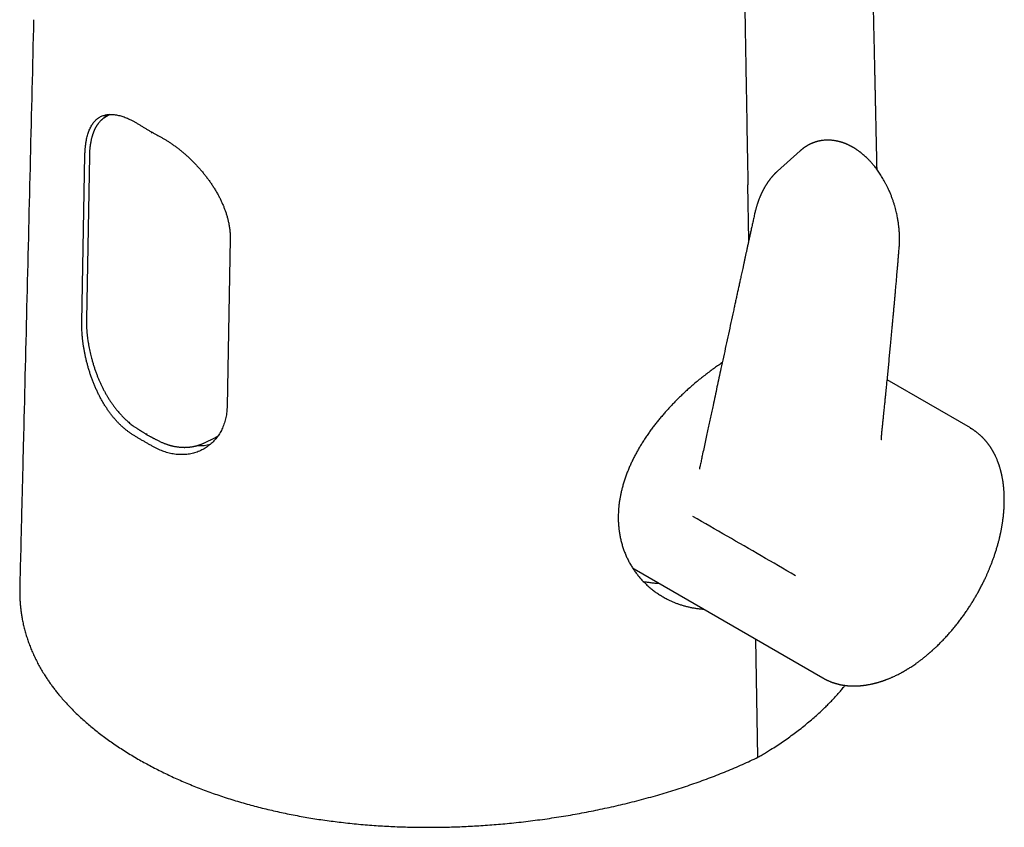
# Model space of a CAD drawing. Header units: millimetres. Extents: x 8 to 613, y 12 to 425.
# Tile 7 of 35: x 535 to 597, y 91 to 143. Entities that reach past the tile are written whole.
import ezdxf

# ---------------------------------------------------------------- set-up
doc = ezdxf.new("R2010")
doc.units = ezdxf.units.MM

msp = doc.modelspace()

# ---------------------------------------------------------------- linework, layer by layer
at = {"color": 7, "linetype": 'Continuous', "lineweight": 30}
for p, q in [((540.389, 136.938), (540.066, 136.741)), ((538.601, 123.69), (538.801, 134.336)), ((584.394, 134.61), (582.949, 133.315)), ((584.395, 134.609), (584.412, 134.625)), ((539.084, 134.286), (538.897, 123.867)), ((581.128, 128.92), (581.066, 132.45)), ((548.064, 128.988), (547.865, 118.342)), ((595.249, 116.95), (589.949, 120.009)), ((595.248, 116.949), (595.253, 116.947)), ((546.425, 116.008), (547.076, 116.332)), ((546.417, 116.005), (546.433, 116.013)), ((577.973, 114.32), (577.976, 114.334)), ((573.808, 107.966), (585.844, 101.018)), ((581.71, 95.966), (581.577, 103.481)), ((585.857, 101.012), (585.844, 101.018))]:
    msp.add_line(p, q, dxfattribs=at)
for centre, radius, start, end in [((541.734, 135.383), 2.179, 135.15148, 143.09022), ((546.202, 117.937), 1.838, 290.30555, 306.51248), ((546.205, 118.125), 2.294, 264.90555, 285.05463)]:
    msp.add_arc(centre, radius, start, end, dxfattribs=at)
for points, knots in [([(589.301, 133.418), (589.3, 133.483), (589.297, 133.628), (589.284, 134.207), (589.269, 134.914), (589.251, 135.734), (589.238, 136.311), (589.226, 136.88), (589.215, 137.342), (589.208, 137.701), (589.202, 137.963), (589.196, 138.232), (589.19, 138.509), (589.184, 138.794), (589.177, 139.087), (589.171, 139.388), (589.164, 139.701), (589.157, 140.028), (589.15, 140.364), (589.142, 140.701), (589.135, 141.036), (589.128, 141.37), (589.119, 141.76), (589.109, 142.206), (589.098, 142.706), (589.088, 143.2), (589.077, 143.686), (589.067, 144.163), (589.056, 144.63), (589.047, 145.068), (589.038, 145.479), (589.03, 145.863), (589.021, 146.239), (589.013, 146.607), (589.005, 146.967), (588.998, 147.317), (588.99, 147.659), (588.984, 147.961), (588.978, 148.223), (588.973, 148.449), (588.968, 148.672), (588.963, 148.897), (588.958, 149.126), (588.953, 149.359), (588.948, 149.598), (588.943, 149.843), (588.937, 150.102), (588.931, 150.373), (588.925, 150.659), (588.919, 150.95), (588.912, 151.246), (588.906, 151.546), (588.898, 151.908), (588.888, 152.335), (588.878, 152.828), (588.868, 153.262), (588.86, 153.633), (588.853, 153.934), (588.847, 154.23), (588.841, 154.519), (588.835, 154.799), (588.829, 155.072), (588.823, 155.335), (588.817, 155.592), (588.811, 155.884), (588.804, 156.212), (588.796, 156.579), (588.788, 156.948), (588.78, 157.32), (588.772, 157.694), (588.764, 158.046), (588.757, 158.377), (588.75, 158.687), (588.743, 159.006), (588.736, 159.333), (588.729, 159.667), (588.722, 159.989), (588.715, 160.296), (588.708, 160.588), (588.702, 160.88), (588.696, 161.171), (588.689, 161.459), (588.682, 161.797), (588.674, 162.183), (588.664, 162.617), (588.656, 163.01), (588.648, 163.364), (588.641, 163.679), (588.634, 163.986), (588.628, 164.284), (588.622, 164.573), (588.616, 164.854), (588.61, 165.115), (588.605, 165.357), (588.6, 165.584), (588.595, 165.811), (588.59, 166.041), (588.585, 166.276), (588.579, 166.517), (588.574, 166.762), (588.568, 167.033), (588.561, 167.333), (588.554, 167.662), (588.547, 167.998), (588.54, 168.341), (588.531, 168.739), (588.521, 169.193), (588.51, 169.705), (588.498, 170.226), (588.487, 170.756), (588.475, 171.295), (588.463, 171.838), (588.451, 172.385), (588.44, 172.895), (588.43, 173.367), (588.421, 173.802), (588.411, 174.234), (588.402, 174.663), (588.393, 175.085), (588.384, 175.5), (588.375, 175.909), (588.367, 176.287), (588.359, 176.634), (588.352, 176.951), (588.345, 177.26), (588.339, 177.561), (588.332, 177.854), (588.326, 178.137), (588.32, 178.405), (588.315, 178.657), (588.31, 178.895), (588.305, 179.129), (588.3, 179.362), (588.295, 179.594), (588.281, 180.215), (588.268, 180.811), (588.256, 181.386), (588.252, 181.554), (588.248, 181.73), (588.244, 181.915), (588.24, 182.109), (588.235, 182.311), (588.231, 182.521), (588.226, 182.74), (588.221, 182.967), (588.216, 183.203), (588.211, 183.447), (588.205, 183.698), (588.2, 183.955), (588.194, 184.217), (588.188, 184.484), (588.182, 184.745), (588.177, 185), (588.172, 185.248), (588.166, 185.5), (588.16, 185.755), (588.155, 186.013), (588.149, 186.274), (588.144, 186.534), (588.138, 186.802), (588.132, 187.073), (588.126, 187.347), (588.12, 187.611), (588.115, 187.866), (588.109, 188.11), (588.104, 188.344), (588.099, 188.563), (588.095, 188.766), (588.091, 188.955), (588.087, 189.135), (588.083, 189.307), (588.08, 189.471), (588.076, 189.634), (588.073, 189.797), (588.069, 189.962), (588.065, 190.126), (588.062, 190.289), (588.058, 190.453), (588.05, 190.821), (588.041, 191.227), (588.032, 191.671), (588.026, 191.95), (588.02, 192.233), (588.013, 192.522), (588.007, 192.803), (588.001, 193.077), (587.996, 193.341), (587.99, 193.613), (587.984, 193.892), (587.977, 194.179), (587.97, 194.527), (587.961, 194.939), (587.95, 195.415), (587.94, 195.876), (587.931, 196.321), (587.921, 196.749), (587.912, 197.182), (587.903, 197.617), (587.893, 198.054), (587.884, 198.491), (587.874, 198.927), (587.865, 199.349), (587.856, 199.756), (587.848, 200.146), (587.839, 200.53), (587.831, 200.908), (587.823, 201.279), (587.815, 201.643), (587.807, 202.013), (587.799, 202.389), (587.791, 202.77), (587.782, 203.142), (587.775, 203.506), (587.767, 203.862), (587.759, 204.21), (587.752, 204.55), (587.745, 204.87), (587.738, 205.173), (587.732, 205.458), (587.726, 205.74), (587.72, 206.022), (587.714, 206.305), (587.708, 206.589), (587.703, 206.815), (587.699, 206.98), (587.697, 207.085), (587.695, 207.191), (587.692, 207.297), (587.69, 207.404), (587.688, 207.515), (587.685, 207.63), (587.682, 207.749), (587.68, 207.876), (587.677, 208.01), (587.674, 208.158), (587.67, 208.318), (587.666, 208.493), (587.662, 208.677), (587.658, 208.869), (587.654, 209.071), (587.649, 209.281), (587.644, 209.5), (587.639, 209.728), (587.634, 209.965), (587.629, 210.211), (587.623, 210.466), (587.618, 210.729), (587.612, 211.001), (587.606, 211.283), (587.599, 211.573), (587.593, 211.877), (587.586, 212.195), (587.579, 212.527), (587.571, 212.869), (587.566, 213.111), (587.563, 213.238), (587.563, 213.249)], [0, 0, 0, 0, 0.002473, 0.005431, 0.021739, 0.029035, 0.036266, 0.0434, 0.050436, 0.053617, 0.056889, 0.060259, 0.063729, 0.067298, 0.070966, 0.074733, 0.078599, 0.082755, 0.086994, 0.091219, 0.095421, 0.0996, 0.103757, 0.110075, 0.116341, 0.122548, 0.128643, 0.134615, 0.140462, 0.146185, 0.15109, 0.155901, 0.160615, 0.165222, 0.169721, 0.174112, 0.178395, 0.18257, 0.185444, 0.188265, 0.191033, 0.193834, 0.196718, 0.199629, 0.202619, 0.205689, 0.208837, 0.212326, 0.215907, 0.219565, 0.22327, 0.227022, 0.230821, 0.236885, 0.243064, 0.249359, 0.25319, 0.256982, 0.260688, 0.264307, 0.267841, 0.271227, 0.27453, 0.27775, 0.280886, 0.285489, 0.29007, 0.294687, 0.299343, 0.304035, 0.308766, 0.312562, 0.316455, 0.320448, 0.324539, 0.328728, 0.333017, 0.336619, 0.340288, 0.34397, 0.347613, 0.351218, 0.354784, 0.36031, 0.36574, 0.371076, 0.375096, 0.379046, 0.38289, 0.386623, 0.390247, 0.393762, 0.397167, 0.400056, 0.402865, 0.405691, 0.408578, 0.411525, 0.414533, 0.417602, 0.420731, 0.424751, 0.428867, 0.433079, 0.437381, 0.441743, 0.448039, 0.454452, 0.46098, 0.467625, 0.474384, 0.481203, 0.488052, 0.494933, 0.500362, 0.50581, 0.511257, 0.516627, 0.521914, 0.527116, 0.532234, 0.537269, 0.541308, 0.545288, 0.549169, 0.552942, 0.556604, 0.560157, 0.5636, 0.56666, 0.569628, 0.572543, 0.575458, 0.578373, 0.581288, 0.598785, 0.600783, 0.602885, 0.605095, 0.607412, 0.609835, 0.612366, 0.615004, 0.617743, 0.620588, 0.62354, 0.626598, 0.629763, 0.632976, 0.636267, 0.639609, 0.643002, 0.646074, 0.649187, 0.65234, 0.655533, 0.658767, 0.662041, 0.665335, 0.668548, 0.672104, 0.675536, 0.678844, 0.682028, 0.685088, 0.688024, 0.690836, 0.693304, 0.695669, 0.697929, 0.700085, 0.702137, 0.704084, 0.706203, 0.70825, 0.710299, 0.71235, 0.714403, 0.716458, 0.726179, 0.729663, 0.733154, 0.736659, 0.740271, 0.744017, 0.747239, 0.750554, 0.75396, 0.757459, 0.76105, 0.764714, 0.770565, 0.776532, 0.782615, 0.78789, 0.793249, 0.79869, 0.804156, 0.809625, 0.815095, 0.820568, 0.826042, 0.83096, 0.83586, 0.840679, 0.845411, 0.850056, 0.854616, 0.859088, 0.863968, 0.86874, 0.873406, 0.877969, 0.882429, 0.886787, 0.891044, 0.895197, 0.89884, 0.9024, 0.905913, 0.909443, 0.912991, 0.916557, 0.920142, 0.921458, 0.922777, 0.924098, 0.925422, 0.926751, 0.928152, 0.929564, 0.931066, 0.932657, 0.934338, 0.936107, 0.938187, 0.940378, 0.94268, 0.945093, 0.947616, 0.950251, 0.952997, 0.955854, 0.958822, 0.961901, 0.965091, 0.968392, 0.971804, 0.975327, 0.978962, 0.982707, 0.986749, 0.990913, 0.9952, 0.999608, 1, 1, 1, 1]), ([(580.56, 161.558), (580.574, 160.764), (580.601, 159.177), (580.642, 156.796), (580.677, 154.813), (580.711, 152.829), (580.738, 151.241), (580.773, 149.258), (580.8, 147.67), (580.835, 145.686), (580.863, 144.099), (580.897, 142.115), (580.925, 140.527), (580.96, 138.543), (580.987, 136.956), (581.025, 134.793), (581.049, 133.423), (581.066, 132.45)], [0, 0, 0, 0, 0.081795, 0.16359, 0.245385, 0.286283, 0.368078, 0.408975, 0.49077, 0.531668, 0.613463, 0.65436, 0.736155, 0.777053, 0.858848, 0.899745, 1, 1, 1, 1]), ([(535.529, 142.973), (535.386, 137.047), (535.172, 128.215), (534.92, 117.951), (534.798, 112.974), (534.738, 110.532), (534.694, 108.728), (534.665, 107.564), (534.645, 106.77)], [0, 0, 0, 0, 0.491038, 0.731866, 0.850506, 0.903527, 0.934237, 1, 1, 1, 1]), ([(538.894, 135.297), (538.905, 135.349), (538.926, 135.453), (538.964, 135.601), (539.006, 135.742), (539.054, 135.877), (539.107, 136.006), (539.166, 136.128), (539.23, 136.242), (539.298, 136.347), (539.37, 136.442), (539.446, 136.529), (539.526, 136.607), (539.612, 136.678), (539.703, 136.741), (539.8, 136.796), (539.902, 136.842), (540.008, 136.879), (540.117, 136.908), (540.231, 136.927), (540.349, 136.939), (540.473, 136.941), (540.602, 136.935), (540.736, 136.919), (540.874, 136.895), (541.013, 136.862), (541.153, 136.822), (541.294, 136.774), (541.438, 136.719), (541.585, 136.656), (541.737, 136.584), (541.892, 136.503), (542.049, 136.415), (542.156, 136.35), (542.209, 136.317)], [0, 0, 0, 0, 0.03071, 0.061448, 0.092186, 0.122896, 0.154519, 0.18617, 0.217822, 0.249445, 0.280147, 0.310875, 0.341603, 0.372305, 0.403866, 0.435454, 0.467043, 0.498604, 0.529868, 0.561158, 0.592449, 0.623712, 0.655893, 0.688103, 0.720313, 0.752493, 0.782971, 0.813476, 0.843981, 0.874459, 0.905829, 0.93723, 0.968629, 1, 1, 1, 1]), ([(540.066, 136.741), (540.053, 136.733), (540.025, 136.715), (539.986, 136.688), (539.949, 136.661), (539.912, 136.632), (539.877, 136.602), (539.844, 136.573), (539.808, 136.539), (539.769, 136.499), (539.726, 136.452), (539.686, 136.405), (539.653, 136.364), (539.628, 136.33), (539.61, 136.305), (539.593, 136.28), (539.576, 136.255), (539.557, 136.226), (539.536, 136.192), (539.514, 136.155), (539.491, 136.115), (539.468, 136.073), (539.446, 136.031), (539.425, 135.988), (539.406, 135.948), (539.391, 135.913), (539.378, 135.883), (539.366, 135.855), (539.354, 135.825), (539.34, 135.791), (539.325, 135.75), (539.309, 135.705), (539.292, 135.655), (539.274, 135.599), (539.255, 135.537), (539.236, 135.468), (539.217, 135.395), (539.199, 135.317), (539.183, 135.245), (539.171, 135.183), (539.163, 135.137), (539.156, 135.1), (539.152, 135.073), (539.149, 135.054), (539.146, 135.038), (539.144, 135.02), (539.14, 134.997), (539.136, 134.969), (539.131, 134.934), (539.126, 134.893), (539.12, 134.845), (539.114, 134.789), (539.108, 134.725), (539.102, 134.654), (539.096, 134.574), (539.091, 134.486), (539.087, 134.39), (539.085, 134.322), (539.084, 134.286)], [0, 0, 0, 0, 0.017669, 0.037697, 0.059946, 0.081655, 0.102876, 0.122539, 0.141608, 0.168331, 0.195666, 0.222026, 0.247133, 0.261589, 0.274677, 0.286397, 0.298443, 0.312571, 0.328782, 0.346763, 0.36493, 0.383921, 0.40287, 0.421777, 0.43925, 0.453927, 0.465811, 0.476337, 0.488254, 0.502149, 0.518017, 0.535857, 0.555342, 0.575845, 0.599553, 0.624467, 0.650587, 0.677908, 0.706352, 0.724741, 0.74006, 0.752314, 0.761506, 0.766657, 0.770938, 0.776768, 0.784235, 0.793339, 0.804275, 0.817367, 0.83262, 0.850034, 0.869609, 0.891346, 0.915248, 0.94132, 0.969567, 1, 1, 1, 1]), ([(542.209, 136.317), (542.265, 136.282), (542.379, 136.212), (542.552, 136.108), (542.726, 136.004), (542.843, 135.936), (542.902, 135.902)], [0, 0, 0, 0, 0.24994, 0.499905, 0.749941, 1, 1, 1, 1]), ([(542.902, 135.902), (542.961, 135.868), (543.079, 135.8), (543.259, 135.699), (543.44, 135.6), (543.562, 135.534), (543.623, 135.501)], [0, 0, 0, 0, 0.249941, 0.499905, 0.749941, 1, 1, 1, 1]), ([(543.062, 135.745), (543.062, 135.759), (543.063, 135.778), (543.07, 135.799), (543.072, 135.805)], [0, 0, 0, 0, 0.729813, 1, 1, 1, 1]), ([(538.801, 134.336), (538.802, 134.379), (538.804, 134.465), (538.81, 134.59), (538.818, 134.714), (538.828, 134.836), (538.841, 134.955), (538.856, 135.072), (538.874, 135.186), (538.887, 135.26), (538.894, 135.297)], [0, 0, 0, 0, 0.1239159, 0.2478318, 0.3721744, 0.4965171, 0.6221674, 0.7478176, 0.8739088, 1, 1, 1, 1]), ([(543.623, 135.501), (543.679, 135.47), (543.791, 135.409), (543.961, 135.309), (544.132, 135.202), (544.304, 135.088), (544.478, 134.966), (544.654, 134.836), (544.829, 134.701), (545.001, 134.561), (545.17, 134.417), (545.335, 134.269), (545.499, 134.117), (545.662, 133.958), (545.824, 133.793), (545.984, 133.622), (546.141, 133.447), (546.293, 133.269), (546.441, 133.088), (546.583, 132.903), (546.721, 132.716), (546.855, 132.524), (546.985, 132.327), (547.11, 132.126), (547.229, 131.923), (547.34, 131.72), (547.443, 131.517), (547.538, 131.315), (547.626, 131.111), (547.708, 130.905), (547.782, 130.697), (547.848, 130.486), (547.907, 130.276), (547.939, 130.136), (547.955, 130.066)], [0, 0, 0, 0, 0.030523, 0.061074, 0.091624, 0.122148, 0.153573, 0.185027, 0.216482, 0.247908, 0.278425, 0.308968, 0.339512, 0.37003, 0.401404, 0.432806, 0.464208, 0.495582, 0.526635, 0.557715, 0.588794, 0.619847, 0.651786, 0.683754, 0.715722, 0.747661, 0.778722, 0.80981, 0.840898, 0.871958, 0.903953, 0.93598, 0.968005, 1, 1, 1, 1]), ([(590.715, 128.445), (590.718, 128.485), (590.724, 128.564), (590.73, 128.681), (590.734, 128.792), (590.736, 128.894), (590.736, 128.99), (590.736, 129.084), (590.734, 129.185), (590.73, 129.278), (590.726, 129.36), (590.722, 129.426), (590.718, 129.491), (590.713, 129.549), (590.709, 129.601), (590.705, 129.646), (590.701, 129.684), (590.698, 129.717), (590.695, 129.748), (590.692, 129.778), (590.688, 129.81), (590.682, 129.861), (590.673, 129.934), (590.659, 130.032), (590.643, 130.138), (590.624, 130.254), (590.601, 130.379), (590.573, 130.519), (590.539, 130.674), (590.498, 130.844), (590.452, 131.019), (590.398, 131.203), (590.338, 131.393), (590.27, 131.59), (590.193, 131.792), (590.108, 131.999), (590.021, 132.195), (589.934, 132.377), (589.85, 132.541), (589.765, 132.698), (589.679, 132.848), (589.591, 132.991), (589.503, 133.129), (589.414, 133.261), (589.327, 133.384), (589.241, 133.499), (589.159, 133.605), (589.08, 133.702), (589.005, 133.79), (588.935, 133.87), (588.864, 133.948), (588.79, 134.025), (588.709, 134.107), (588.62, 134.193), (588.523, 134.282), (588.44, 134.355), (588.374, 134.41), (588.331, 134.446), (588.295, 134.475), (588.266, 134.498), (588.245, 134.514), (588.231, 134.524), (588.22, 134.533), (588.204, 134.545), (588.183, 134.561), (588.151, 134.585), (588.11, 134.615), (588.061, 134.649), (588.013, 134.682), (587.966, 134.714), (587.92, 134.744), (587.881, 134.768), (587.849, 134.788), (587.825, 134.803), (587.804, 134.815), (587.786, 134.826), (587.768, 134.836), (587.746, 134.849), (587.713, 134.868), (587.669, 134.892), (587.618, 134.919), (587.569, 134.944), (587.524, 134.966), (587.487, 134.984), (587.457, 134.998), (587.436, 135.008), (587.417, 135.016), (587.399, 135.024), (587.381, 135.032), (587.359, 135.042), (587.33, 135.054), (587.299, 135.067), (587.266, 135.08), (587.234, 135.092), (587.204, 135.103), (587.176, 135.114), (587.148, 135.124), (587.124, 135.132), (587.102, 135.139), (587.079, 135.147), (587.05, 135.156), (587.013, 135.168), (586.971, 135.18), (586.925, 135.193), (586.876, 135.206), (586.827, 135.218), (586.774, 135.23), (586.718, 135.242), (586.659, 135.253), (586.601, 135.263), (586.53, 135.274), (586.447, 135.284), (586.355, 135.291), (586.264, 135.296), (586.176, 135.298), (586.078, 135.297), (585.98, 135.292), (585.897, 135.285), (585.839, 135.278), (585.805, 135.274), (585.771, 135.269), (585.739, 135.264), (585.71, 135.259), (585.682, 135.254), (585.653, 135.249), (585.625, 135.243), (585.6, 135.237), (585.579, 135.233), (585.562, 135.229), (585.543, 135.224), (585.521, 135.219), (585.491, 135.211), (585.457, 135.202), (585.424, 135.192), (585.394, 135.183), (585.365, 135.174), (585.331, 135.163), (585.294, 135.15), (585.256, 135.136), (585.224, 135.124), (585.196, 135.113), (585.169, 135.102), (585.139, 135.089), (585.108, 135.076), (585.074, 135.061), (585.041, 135.045), (585.006, 135.027), (584.971, 135.01), (584.937, 134.992), (584.905, 134.974), (584.873, 134.957), (584.838, 134.936), (584.799, 134.913), (584.758, 134.887), (584.722, 134.863), (584.689, 134.841), (584.659, 134.821), (584.629, 134.799), (584.6, 134.778), (584.575, 134.759), (584.555, 134.744), (584.539, 134.731), (584.525, 134.72), (584.51, 134.708), (584.493, 134.694), (584.471, 134.676), (584.444, 134.653), (584.424, 134.636), (584.413, 134.626), (584.412, 134.625)], [0, 0, 0, 0, 0.01098, 0.021205, 0.031012, 0.040465, 0.047932, 0.056049, 0.064833, 0.074285, 0.079987, 0.085897, 0.091497, 0.096492, 0.100883, 0.104668, 0.107849, 0.110649, 0.113088, 0.115665, 0.118382, 0.12124, 0.128681, 0.136901, 0.145901, 0.15568, 0.166242, 0.177446, 0.191182, 0.205491, 0.220375, 0.235836, 0.252175, 0.269118, 0.286671, 0.304838, 0.323625, 0.338813, 0.354025, 0.368709, 0.382857, 0.396467, 0.410314, 0.423554, 0.436187, 0.448213, 0.459631, 0.470443, 0.480081, 0.489187, 0.498008, 0.507316, 0.517171, 0.528221, 0.539889, 0.552176, 0.557991, 0.563048, 0.56728, 0.570687, 0.573267, 0.574364, 0.575477, 0.57724, 0.579675, 0.582784, 0.58819, 0.593772, 0.599188, 0.604437, 0.609519, 0.614425, 0.617429, 0.620082, 0.622382, 0.62433, 0.626042, 0.62833, 0.631352, 0.637018, 0.642626, 0.64787, 0.652751, 0.657234, 0.659839, 0.662159, 0.664195, 0.665947, 0.667694, 0.670059, 0.673064, 0.676647, 0.680183, 0.683517, 0.686648, 0.689578, 0.69268, 0.69527, 0.697347, 0.699371, 0.702591, 0.706483, 0.710989, 0.715809, 0.720897, 0.726227, 0.73125, 0.7375, 0.743754, 0.749808, 0.755385, 0.765917, 0.775786, 0.784175, 0.79452, 0.803469, 0.81491, 0.825781, 0.829843, 0.833391, 0.836902, 0.840682, 0.843385, 0.84638, 0.849666, 0.852994, 0.855774, 0.85798, 0.859649, 0.861574, 0.864076, 0.867154, 0.871517, 0.875246, 0.878314, 0.881452, 0.885273, 0.889791, 0.894247, 0.898146, 0.900844, 0.903831, 0.907365, 0.91126, 0.914802, 0.919292, 0.923246, 0.927469, 0.931847, 0.93564, 0.939163, 0.943599, 0.948641, 0.953839, 0.959055, 0.962748, 0.966154, 0.970066, 0.974614, 0.977831, 0.980599, 0.982871, 0.984649, 0.986433, 0.988713, 0.992033, 0.995732, 0.999566, 1, 1, 1, 1]), ([(582.943, 133.309), (582.938, 133.304), (582.924, 133.291), (582.901, 133.27), (582.874, 133.245), (582.849, 133.221), (582.825, 133.198), (582.806, 133.179), (582.789, 133.161), (582.77, 133.142), (582.747, 133.118), (582.721, 133.091), (582.694, 133.062), (582.667, 133.032), (582.642, 133.004), (582.618, 132.977), (582.599, 132.954), (582.582, 132.935), (582.563, 132.912), (582.539, 132.883), (582.51, 132.846), (582.479, 132.807), (582.449, 132.768), (582.421, 132.73), (582.393, 132.693), (582.369, 132.658), (582.346, 132.626), (582.324, 132.594), (582.3, 132.559), (582.274, 132.519), (582.246, 132.475), (582.218, 132.431), (582.19, 132.386), (582.164, 132.343), (582.142, 132.305), (582.123, 132.272), (582.105, 132.24), (582.085, 132.204), (582.064, 132.164), (582.042, 132.123), (582.021, 132.083), (582.001, 132.043), (581.981, 132.004), (581.963, 131.967), (581.947, 131.934), (581.934, 131.906), (581.922, 131.88), (581.909, 131.851), (581.893, 131.817), (581.875, 131.776), (581.856, 131.731), (581.832, 131.675), (581.806, 131.611), (581.778, 131.539), (581.751, 131.469), (581.726, 131.401), (581.705, 131.34), (581.686, 131.285), (581.67, 131.235), (581.654, 131.185), (581.637, 131.131), (581.618, 131.07), (581.598, 131.002), (581.575, 130.92), (581.55, 130.826), (581.524, 130.719), (581.504, 130.636), (581.494, 130.588), (581.492, 130.578)], [0, 0, 0, 0, 0.006209, 0.017125, 0.029774, 0.043377, 0.05508, 0.064668, 0.072166, 0.080971, 0.092322, 0.1061, 0.119809, 0.13244, 0.146148, 0.158191, 0.16816, 0.176064, 0.184242, 0.197484, 0.213592, 0.231838, 0.246845, 0.262757, 0.278818, 0.292632, 0.304688, 0.317312, 0.330704, 0.347197, 0.364076, 0.381256, 0.398736, 0.415387, 0.429687, 0.441012, 0.452286, 0.465379, 0.480282, 0.496057, 0.509896, 0.523932, 0.538165, 0.551718, 0.563281, 0.572846, 0.580751, 0.590682, 0.602592, 0.616475, 0.632315, 0.648805, 0.673025, 0.69687, 0.720345, 0.742967, 0.762958, 0.780163, 0.795419, 0.811298, 0.82813, 0.847175, 0.868709, 0.892723, 0.923867, 0.956568, 0.990605, 1, 1, 1, 1]), ([(581.491, 130.577), (581.469, 130.478), (581.426, 130.281), (581.363, 129.99), (581.301, 129.708), (581.241, 129.435), (581.183, 129.171), (581.129, 128.921), (581.077, 128.683), (581.028, 128.459), (580.98, 128.242), (580.935, 128.033), (580.889, 127.825), (580.844, 127.618), (580.799, 127.413), (580.757, 127.218), (580.716, 127.033), (580.678, 126.857), (580.642, 126.692), (580.608, 126.536), (580.566, 126.343), (580.515, 126.108), (580.454, 125.829), (580.393, 125.547), (580.331, 125.264), (580.269, 124.978), (580.207, 124.691), (580.112, 124.254), (579.985, 123.669), (579.826, 122.935), (579.666, 122.201), (579.508, 121.466), (579.36, 120.782), (579.223, 120.148), (579.097, 119.564), (578.971, 118.978), (578.859, 118.461), (578.763, 118.012), (578.682, 117.633), (578.6, 117.251), (578.517, 116.865), (578.431, 116.466), (578.343, 116.052), (578.25, 115.621), (578.167, 115.232), (578.093, 114.887), (578.042, 114.649), (578.004, 114.47), (577.986, 114.385), (577.976, 114.34), (577.975, 114.334)], [0, 0, 0, 0, 0.0184293, 0.0363132, 0.0536514, 0.0704436, 0.0866895, 0.102389, 0.1166907, 0.1305064, 0.1438359, 0.1566792, 0.1690362, 0.1822531, 0.1948641, 0.206869, 0.2182679, 0.2290607, 0.2392474, 0.248828, 0.2578023, 0.2749485, 0.29213, 0.309442, 0.3268843, 0.3444569, 0.3621597, 0.3799926, 0.4250687, 0.4702766, 0.5154839, 0.56069, 0.6058951, 0.6418531, 0.6778106, 0.7138021, 0.7501991, 0.7733366, 0.7966744, 0.8202126, 0.8439513, 0.8679557, 0.8939451, 0.9204997, 0.94762, 0.9658293, 0.9842853, 0.9916034, 0.9989595, 1, 1, 1, 1]), ([(547.955, 130.066), (547.964, 130.021), (547.983, 129.93), (548.006, 129.794), (548.026, 129.658), (548.042, 129.523), (548.053, 129.388), (548.061, 129.254), (548.065, 129.12), (548.064, 129.032), (548.064, 128.988)], [0, 0, 0, 0, 0.123921, 0.247841, 0.372184, 0.496526, 0.622172, 0.747818, 0.873909, 1, 1, 1, 1]), ([(589.581, 116.405), (589.591, 116.494), (589.609, 116.668), (589.636, 116.924), (589.661, 117.168), (589.685, 117.402), (589.708, 117.623), (589.73, 117.834), (589.75, 118.028), (589.768, 118.206), (589.785, 118.369), (589.8, 118.522), (589.815, 118.666), (589.828, 118.8), (589.841, 118.925), (589.853, 119.04), (589.864, 119.15), (589.874, 119.257), (589.885, 119.364), (589.896, 119.472), (589.92, 119.717), (589.955, 120.068), (590, 120.527), (590.042, 120.958), (590.084, 121.391), (590.125, 121.824), (590.163, 122.215), (590.196, 122.565), (590.225, 122.874), (590.254, 123.183), (590.282, 123.491), (590.31, 123.793), (590.337, 124.087), (590.362, 124.369), (590.387, 124.642), (590.406, 124.848), (590.418, 124.992), (590.426, 125.08), (590.435, 125.174), (590.444, 125.277), (590.454, 125.387), (590.464, 125.504), (590.475, 125.634), (590.488, 125.777), (590.502, 125.933), (590.516, 126.099), (590.531, 126.274), (590.547, 126.458), (590.564, 126.652), (590.581, 126.855), (590.6, 127.067), (590.618, 127.289), (590.638, 127.519), (590.658, 127.757), (590.678, 128.002), (590.697, 128.232), (590.709, 128.381), (590.715, 128.445)], [0, 0, 0, 0, 0.022305, 0.043659, 0.064062, 0.083514, 0.102016, 0.119566, 0.136164, 0.150543, 0.164123, 0.176902, 0.188882, 0.200063, 0.210443, 0.220023, 0.228946, 0.237838, 0.24677, 0.255744, 0.264759, 0.307815, 0.343438, 0.379402, 0.415368, 0.451333, 0.487298, 0.512931, 0.538564, 0.564196, 0.589829, 0.615256, 0.63946, 0.662868, 0.68548, 0.707296, 0.714116, 0.721308, 0.729139, 0.73761, 0.74672, 0.756469, 0.766858, 0.779024, 0.791964, 0.805677, 0.820164, 0.835425, 0.85146, 0.868269, 0.885852, 0.904209, 0.923341, 0.942885, 0.963176, 0.984215, 1, 1, 1, 1]), ([(541.853, 116.519), (541.801, 116.552), (541.698, 116.619), (541.545, 116.729), (541.394, 116.846), (541.244, 116.973), (541.095, 117.109), (540.948, 117.254), (540.804, 117.407), (540.665, 117.565), (540.531, 117.729), (540.402, 117.897), (540.277, 118.071), (540.155, 118.252), (540.035, 118.441), (539.919, 118.636), (539.807, 118.836), (539.701, 119.04), (539.599, 119.247), (539.503, 119.456), (539.411, 119.669), (539.323, 119.886), (539.239, 120.108), (539.159, 120.334), (539.085, 120.562), (539.016, 120.789), (538.953, 121.015), (538.896, 121.24), (538.843, 121.465), (538.795, 121.691), (538.752, 121.918), (538.714, 122.146), (538.682, 122.372), (538.654, 122.598), (538.632, 122.823), (538.615, 123.047), (538.605, 123.267), (538.599, 123.482), (538.601, 123.621), (538.601, 123.69)], [0, 0, 0, 0, 0.026128, 0.052278, 0.078429, 0.104557, 0.131456, 0.158379, 0.185303, 0.212203, 0.238326, 0.264471, 0.290616, 0.316739, 0.343597, 0.370478, 0.397359, 0.424217, 0.450776, 0.477358, 0.503939, 0.530498, 0.557815, 0.585157, 0.612498, 0.639815, 0.666574, 0.693356, 0.720138, 0.746896, 0.774469, 0.80207, 0.82967, 0.857243, 0.885764, 0.914331, 0.942913, 0.97148, 1, 1, 1, 1]), ([(538.897, 123.867), (538.897, 123.803), (538.895, 123.676), (538.9, 123.482), (538.909, 123.29), (538.923, 123.1), (538.941, 122.913), (538.962, 122.729), (538.987, 122.538), (539.018, 122.342), (539.053, 122.141), (539.092, 121.946), (539.133, 121.757), (539.176, 121.576), (539.225, 121.381), (539.283, 121.173), (539.349, 120.951), (539.42, 120.734), (539.493, 120.523), (539.569, 120.32), (539.647, 120.124), (539.727, 119.935), (539.81, 119.751), (539.897, 119.569), (539.989, 119.386), (540.088, 119.203), (540.192, 119.019), (540.302, 118.837), (540.418, 118.657), (540.538, 118.48), (540.661, 118.31), (540.785, 118.149), (540.897, 118.013), (540.995, 117.898), (541.079, 117.804), (541.162, 117.715), (541.242, 117.632), (541.322, 117.553), (541.403, 117.476), (541.492, 117.395), (541.591, 117.309), (541.698, 117.221), (541.81, 117.135), (541.911, 117.061), (541.974, 117.019), (541.999, 117.002)], [0, 0, 0, 0, 0.027755, 0.054737, 0.080977, 0.106497, 0.131315, 0.155445, 0.178897, 0.20541, 0.231017, 0.255723, 0.279531, 0.302442, 0.324457, 0.353043, 0.38105, 0.408483, 0.435343, 0.461627, 0.486883, 0.511583, 0.535731, 0.559933, 0.585019, 0.610561, 0.636564, 0.663033, 0.689972, 0.71689, 0.744151, 0.770527, 0.795681, 0.813204, 0.830076, 0.846295, 0.861859, 0.876774, 0.891928, 0.907949, 0.926575, 0.946251, 0.966747, 0.986756, 1, 1, 1, 1]), ([(579.431, 121.11), (579.423, 121.105), (579.325, 121.041), (579.138, 120.913), (578.865, 120.721), (578.589, 120.518), (578.311, 120.306), (578.035, 120.087), (577.761, 119.862), (577.491, 119.631), (577.242, 119.411), (577.016, 119.204), (576.811, 119.01), (576.609, 118.813), (576.411, 118.614), (576.217, 118.413), (576.028, 118.211), (575.842, 118.006), (575.66, 117.797), (575.481, 117.586), (575.306, 117.372), (575.137, 117.157), (574.969, 116.937), (574.803, 116.711), (574.64, 116.477), (574.482, 116.242), (574.332, 116.008), (574.19, 115.775), (574.055, 115.544), (573.926, 115.311), (573.804, 115.077), (573.687, 114.84), (573.577, 114.604), (573.474, 114.367), (573.376, 114.126), (573.284, 113.879), (573.197, 113.626), (573.119, 113.373), (573.051, 113.129), (572.994, 112.895), (572.945, 112.67), (572.904, 112.446), (572.869, 112.222), (572.841, 111.999), (572.821, 111.777), (572.807, 111.556), (572.801, 111.332), (572.802, 111.106), (572.811, 110.878), (572.827, 110.652), (572.854, 110.413), (572.891, 110.163), (572.942, 109.903), (573.005, 109.647), (573.077, 109.396), (573.161, 109.15), (573.256, 108.905), (573.364, 108.663), (573.484, 108.424), (573.614, 108.193), (573.754, 107.971), (573.902, 107.757), (574.059, 107.552), (574.224, 107.354), (574.399, 107.165), (574.584, 106.981), (574.78, 106.804), (574.988, 106.633), (575.205, 106.472), (575.431, 106.319), (575.666, 106.176), (575.889, 106.055), (576.096, 105.953), (576.286, 105.868), (576.478, 105.79), (576.675, 105.718), (576.88, 105.652), (577.091, 105.592), (577.304, 105.539), (577.519, 105.495), (577.735, 105.459), (577.951, 105.431), (578.121, 105.413), (578.218, 105.408), (578.242, 105.406)], [0, 0, 0, 0, 0.0012391, 0.01524, 0.0292367, 0.0438891, 0.0585464, 0.0731989, 0.0878505, 0.1025068, 0.1171585, 0.1286829, 0.1402117, 0.1517405, 0.1632649, 0.1745799, 0.185899, 0.1972182, 0.2085331, 0.2199351, 0.2313372, 0.2425697, 0.2538021, 0.2656861, 0.2775751, 0.289464, 0.3013479, 0.3127429, 0.3241425, 0.3355421, 0.346937, 0.3584297, 0.3699224, 0.3812268, 0.3925311, 0.4045794, 0.4166338, 0.4286881, 0.4407362, 0.4514736, 0.4622156, 0.4729575, 0.4836948, 0.4944327, 0.5051752, 0.5159177, 0.5266556, 0.538007, 0.5493638, 0.5607207, 0.5720722, 0.5856753, 0.5992831, 0.6128863, 0.6264886, 0.6400953, 0.6536977, 0.6679696, 0.6822464, 0.6965184, 0.7105103, 0.7245065, 0.7384985, 0.7524893, 0.7664843, 0.7804752, 0.7950976, 0.8097247, 0.8243473, 0.8393392, 0.8543359, 0.8693278, 0.8806548, 0.8919818, 0.9031454, 0.9143089, 0.9260942, 0.9378841, 0.949674, 0.9614591, 0.9730389, 0.9846232, 0.9962075, 1, 1, 1, 1]), ([(547.865, 118.342), (547.863, 118.281), (547.859, 118.157), (547.842, 117.975), (547.818, 117.796), (547.786, 117.619), (547.745, 117.445), (547.695, 117.274), (547.636, 117.108), (547.571, 116.949), (547.498, 116.797), (547.419, 116.652), (547.333, 116.512), (547.239, 116.378), (547.138, 116.249), (547.029, 116.126), (546.914, 116.01), (546.793, 115.902), (546.667, 115.801), (546.535, 115.709), (546.399, 115.624), (546.256, 115.547), (546.107, 115.478), (545.953, 115.417), (545.795, 115.365), (545.634, 115.323), (545.47, 115.29), (545.304, 115.267), (545.135, 115.253), (544.962, 115.248), (544.786, 115.253), (544.607, 115.269), (544.427, 115.294), (544.252, 115.329), (544.083, 115.372), (543.92, 115.421), (543.756, 115.478), (543.593, 115.544), (543.429, 115.619), (543.321, 115.675), (543.267, 115.703)], [0, 0, 0, 0, 0.025794, 0.051611, 0.077428, 0.103223, 0.129781, 0.156365, 0.182948, 0.209508, 0.235296, 0.261107, 0.286918, 0.312707, 0.339215, 0.365746, 0.392278, 0.418787, 0.445118, 0.471471, 0.497825, 0.524156, 0.551224, 0.578316, 0.605408, 0.632476, 0.65927, 0.686087, 0.712904, 0.739697, 0.76729, 0.79491, 0.822529, 0.850122, 0.874917, 0.899722, 0.924518, 0.949675, 0.974843, 1, 1, 1, 1]), ([(542.001, 117.004), (542.024, 116.989), (542.067, 116.96), (542.13, 116.919), (542.185, 116.882), (542.23, 116.853), (542.266, 116.829), (542.295, 116.811), (542.32, 116.795), (542.347, 116.777), (542.382, 116.755), (542.426, 116.726), (542.479, 116.693), (542.539, 116.655), (542.607, 116.612), (542.682, 116.566), (542.733, 116.534), (542.76, 116.517)], [0, 0, 0, 0, 0.093107, 0.176457, 0.250053, 0.313893, 0.35721, 0.394505, 0.425777, 0.456015, 0.504246, 0.562675, 0.631302, 0.710127, 0.79915, 0.898371, 1, 1, 1, 1]), ([(585.857, 101.014), (585.867, 101.008), (585.888, 100.996), (585.917, 100.98), (585.946, 100.964), (585.973, 100.95), (585.997, 100.937), (586.019, 100.926), (586.04, 100.915), (586.062, 100.904), (586.086, 100.892), (586.114, 100.879), (586.145, 100.864), (586.191, 100.843), (586.247, 100.818), (586.31, 100.792), (586.369, 100.769), (586.423, 100.748), (586.468, 100.732), (586.504, 100.719), (586.535, 100.709), (586.565, 100.699), (586.596, 100.689), (586.626, 100.68), (586.658, 100.67), (586.693, 100.66), (586.731, 100.649), (586.772, 100.638), (586.815, 100.627), (586.859, 100.616), (586.899, 100.607), (586.935, 100.599), (586.966, 100.593), (587, 100.586), (587.038, 100.578), (587.084, 100.57), (587.133, 100.562), (587.188, 100.553), (587.247, 100.545), (587.308, 100.537), (587.368, 100.53), (587.423, 100.525), (587.472, 100.521), (587.516, 100.517), (587.559, 100.515), (587.602, 100.512), (587.645, 100.51), (587.688, 100.509), (587.732, 100.508), (587.78, 100.507), (587.829, 100.507), (587.877, 100.507), (587.923, 100.507), (587.967, 100.509), (588.013, 100.51), (588.06, 100.512), (588.107, 100.515), (588.149, 100.517), (588.186, 100.52), (588.219, 100.522), (588.251, 100.525), (588.286, 100.528), (588.325, 100.532), (588.369, 100.536), (588.414, 100.542), (588.463, 100.548), (588.511, 100.554), (588.559, 100.561), (588.606, 100.568), (588.667, 100.577), (588.742, 100.59), (588.831, 100.607), (588.922, 100.625), (588.999, 100.642), (589.06, 100.656), (589.104, 100.667), (589.148, 100.678), (589.191, 100.689), (589.23, 100.699), (589.264, 100.708), (589.296, 100.717), (589.329, 100.726), (589.371, 100.738), (589.42, 100.753), (589.475, 100.769), (589.531, 100.787), (589.587, 100.805), (589.643, 100.823), (589.691, 100.84), (589.729, 100.853), (589.756, 100.863), (589.778, 100.87), (589.796, 100.877), (589.812, 100.883), (589.835, 100.891), (589.868, 100.903), (589.914, 100.921), (589.971, 100.943), (590.037, 100.969), (590.109, 100.998), (590.179, 101.028), (590.248, 101.058), (590.331, 101.095), (590.428, 101.14), (590.539, 101.193), (590.648, 101.247), (590.757, 101.304), (590.843, 101.35), (590.903, 101.382), (590.935, 101.4), (590.96, 101.414), (590.979, 101.425), (590.992, 101.433), (591.003, 101.439), (591.017, 101.447), (591.038, 101.459), (591.068, 101.476), (591.105, 101.498), (591.15, 101.524), (591.202, 101.555), (591.261, 101.591), (591.327, 101.632), (591.411, 101.685), (591.515, 101.753), (591.639, 101.836), (591.77, 101.927), (591.91, 102.027), (592.057, 102.136), (592.184, 102.234), (592.288, 102.316), (592.366, 102.379), (592.445, 102.444), (592.52, 102.507), (592.588, 102.564), (592.647, 102.615), (592.694, 102.656), (592.731, 102.688), (592.758, 102.712), (592.78, 102.732), (592.799, 102.749), (592.819, 102.766), (592.84, 102.786), (592.869, 102.812), (592.907, 102.846), (592.955, 102.89), (593.006, 102.938), (593.06, 102.988), (593.131, 103.056), (593.22, 103.142), (593.352, 103.273), (593.51, 103.434), (593.694, 103.629), (593.88, 103.833), (594.067, 104.048), (594.255, 104.273), (594.444, 104.508), (594.623, 104.742), (594.791, 104.97), (594.945, 105.189), (595.092, 105.405), (595.232, 105.619), (595.365, 105.831), (595.492, 106.04), (595.612, 106.246), (595.735, 106.464), (595.86, 106.695), (595.986, 106.937), (596.102, 107.172), (596.203, 107.384), (596.29, 107.575), (596.367, 107.748), (596.442, 107.926), (596.518, 108.11), (596.594, 108.301), (596.669, 108.5), (596.743, 108.706), (596.804, 108.883), (596.852, 109.031), (596.889, 109.147), (596.926, 109.264), (596.96, 109.381), (596.993, 109.494), (597.023, 109.602), (597.05, 109.704), (597.075, 109.8), (597.097, 109.886), (597.115, 109.962), (597.13, 110.022), (597.14, 110.068), (597.148, 110.101), (597.154, 110.129), (597.16, 110.156), (597.167, 110.185), (597.175, 110.223), (597.186, 110.272), (597.198, 110.332), (597.213, 110.403), (597.228, 110.483), (597.244, 110.566), (597.259, 110.649), (597.273, 110.732), (597.287, 110.817), (597.301, 110.903), (597.321, 111.044), (597.347, 111.238), (597.373, 111.487), (597.393, 111.736), (597.404, 111.925), (597.409, 112.053), (597.411, 112.117), (597.412, 112.173), (597.413, 112.22), (597.413, 112.259), (597.414, 112.287), (597.414, 112.307), (597.414, 112.323), (597.414, 112.341), (597.414, 112.365), (597.414, 112.395), (597.414, 112.432), (597.413, 112.487), (597.412, 112.557), (597.41, 112.638), (597.407, 112.713), (597.404, 112.783), (597.401, 112.846), (597.397, 112.904), (597.394, 112.956), (597.39, 113.005), (597.386, 113.056), (597.381, 113.113), (597.375, 113.174), (597.369, 113.238), (597.362, 113.3), (597.354, 113.362), (597.347, 113.418), (597.34, 113.469), (597.334, 113.511), (597.328, 113.55), (597.322, 113.589), (597.315, 113.632), (597.307, 113.681), (597.298, 113.734), (597.288, 113.787), (597.278, 113.837), (597.269, 113.883), (597.26, 113.928), (597.251, 113.971), (597.242, 114.009), (597.235, 114.043), (597.228, 114.074), (597.22, 114.105), (597.211, 114.141), (597.201, 114.181), (597.19, 114.224), (597.179, 114.266), (597.166, 114.314), (597.151, 114.368), (597.134, 114.425), (597.119, 114.475), (597.105, 114.518), (597.094, 114.553), (597.083, 114.585), (597.072, 114.618), (597.059, 114.655), (597.037, 114.717), (597.008, 114.798), (596.97, 114.893), (596.932, 114.986), (596.893, 115.074), (596.859, 115.147), (596.832, 115.203), (596.811, 115.246), (596.789, 115.289), (596.768, 115.33), (596.746, 115.37), (596.724, 115.411), (596.699, 115.456), (596.674, 115.499), (596.649, 115.542), (596.626, 115.579), (596.605, 115.613), (596.584, 115.647), (596.56, 115.685), (596.533, 115.725), (596.503, 115.769), (596.472, 115.815), (596.44, 115.859), (596.41, 115.9), (596.383, 115.937), (596.356, 115.972), (596.33, 116.005), (596.304, 116.038), (596.278, 116.069), (596.251, 116.101), (596.226, 116.132), (596.201, 116.16), (596.178, 116.186), (596.154, 116.213), (596.128, 116.241), (596.101, 116.27), (596.075, 116.298), (596.051, 116.322), (596.024, 116.349), (595.994, 116.379), (595.96, 116.412), (595.923, 116.447), (595.882, 116.485), (595.837, 116.524), (595.791, 116.565), (595.742, 116.605), (595.695, 116.643), (595.653, 116.675), (595.616, 116.704), (595.58, 116.731), (595.542, 116.758), (595.502, 116.786), (595.465, 116.812), (595.43, 116.835), (595.397, 116.856), (595.364, 116.878), (595.329, 116.899), (595.289, 116.924), (595.258, 116.942), (595.241, 116.951)], [0, 0, 0, 0, 0.0015121, 0.0032319, 0.00514, 0.0068936, 0.0083986, 0.0096658, 0.0108847, 0.0122507, 0.0136433, 0.0151728, 0.0170094, 0.019154, 0.0230387, 0.0266146, 0.0299329, 0.0329603, 0.0356915, 0.0373596, 0.0390344, 0.0407016, 0.0423647, 0.0440426, 0.0457371, 0.0475283, 0.049643, 0.0518291, 0.0542163, 0.0565434, 0.0587266, 0.0606189, 0.0622134, 0.0636332, 0.0658976, 0.0681803, 0.0707663, 0.0736187, 0.0766537, 0.07983, 0.0830858, 0.0858204, 0.0882265, 0.0904429, 0.0925409, 0.0946629, 0.0969669, 0.0989278, 0.1011379, 0.1035925, 0.1060671, 0.1084379, 0.1107078, 0.1128879, 0.114979, 0.1174818, 0.1198092, 0.1218815, 0.1236954, 0.1252556, 0.1266733, 0.1283813, 0.1303238, 0.1324336, 0.1347105, 0.1369923, 0.1394671, 0.141715, 0.1439436, 0.1462616, 0.1505083, 0.1547056, 0.1590463, 0.163609, 0.1656918, 0.16779, 0.1699033, 0.172005, 0.173891, 0.1754921, 0.176867, 0.1783978, 0.1802216, 0.1827376, 0.1853456, 0.1879854, 0.1906572, 0.1933609, 0.1959159, 0.197447, 0.1987331, 0.1997742, 0.2005706, 0.201235, 0.2020724, 0.2037715, 0.2059389, 0.2085741, 0.2118935, 0.2152936, 0.2186083, 0.2218375, 0.2249815, 0.2303839, 0.2355267, 0.2406244, 0.2457573, 0.2509253, 0.2527225, 0.2542249, 0.2554229, 0.2563168, 0.2569066, 0.2573165, 0.2578046, 0.2589234, 0.2603318, 0.2620298, 0.2641706, 0.2666444, 0.2694512, 0.2725913, 0.2760393, 0.2815325, 0.2874367, 0.2937521, 0.300479, 0.3076174, 0.3151673, 0.3189375, 0.3228024, 0.326762, 0.33057, 0.3339341, 0.3368538, 0.3393289, 0.3409618, 0.3423203, 0.3434045, 0.3442735, 0.3452218, 0.3462976, 0.3475493, 0.3496107, 0.3520324, 0.35471, 0.3574184, 0.3601502, 0.3655838, 0.3711069, 0.3805696, 0.3902822, 0.4002434, 0.4104518, 0.4209059, 0.4316041, 0.442545, 0.4521479, 0.4615265, 0.4706864, 0.4796383, 0.4883817, 0.4969161, 0.5052404, 0.5133539, 0.5232319, 0.532775, 0.5419816, 0.5508503, 0.5575808, 0.5641842, 0.57101, 0.5780974, 0.585446, 0.5930553, 0.600925, 0.6090544, 0.6134162, 0.6178489, 0.6223526, 0.6269146, 0.6312696, 0.6353108, 0.639353, 0.6430236, 0.6463228, 0.6492507, 0.6518076, 0.6532802, 0.6545614, 0.6556331, 0.6565352, 0.6576192, 0.6589676, 0.6609345, 0.6632819, 0.66601, 0.6691197, 0.6726112, 0.6756228, 0.6788706, 0.6822412, 0.6856277, 0.68903, 0.6987822, 0.7086632, 0.7186735, 0.7288132, 0.7317503, 0.7343779, 0.7366672, 0.7386179, 0.7402298, 0.7415027, 0.742169, 0.7427146, 0.7434457, 0.7444364, 0.7456868, 0.747197, 0.748967, 0.752577, 0.7560094, 0.7592034, 0.7621589, 0.7648748, 0.7673377, 0.7695431, 0.7715904, 0.7737175, 0.7761767, 0.778942, 0.7817398, 0.7844976, 0.7872152, 0.7898795, 0.7920203, 0.7939354, 0.7956247, 0.7972675, 0.7991884, 0.8013942, 0.8038814, 0.8064242, 0.8086395, 0.8107903, 0.8128766, 0.8148779, 0.816675, 0.8182484, 0.8196479, 0.8210353, 0.8227165, 0.8246916, 0.8267849, 0.828813, 0.8307755, 0.8337274, 0.8365175, 0.8390937, 0.8411177, 0.8428779, 0.8443741, 0.845903, 0.8477843, 0.8499431, 0.8552124, 0.8601257, 0.8647212, 0.8696703, 0.8742023, 0.8764341, 0.8788579, 0.881307, 0.8835647, 0.885631, 0.8881146, 0.890491, 0.8932721, 0.8956534, 0.8978514, 0.8997983, 0.9017285, 0.9039549, 0.9064792, 0.9091057, 0.9120457, 0.914852, 0.9174826, 0.9198182, 0.9219249, 0.9242456, 0.9262517, 0.9283564, 0.9305549, 0.9326675, 0.9345538, 0.9363212, 0.938128, 0.940153, 0.942311, 0.9442908, 0.9460637, 0.9476617, 0.950154, 0.9526438, 0.9551912, 0.9581817, 0.9613505, 0.9645435, 0.9678707, 0.9713474, 0.9739472, 0.9762864, 0.9786693, 0.9811244, 0.9836526, 0.9862357, 0.9882998, 0.9904083, 0.9925731, 0.9948007, 0.9972503, 1, 1, 1, 1]), ([(542.547, 116.104), (542.488, 116.138), (542.37, 116.206), (542.196, 116.31), (542.023, 116.414), (541.91, 116.484), (541.853, 116.519)], [0, 0, 0, 0, 0.249944, 0.499911, 0.749944, 1, 1, 1, 1]), ([(542.718, 116.609), (542.718, 116.603), (542.718, 116.59), (542.723, 116.568), (542.732, 116.545), (542.746, 116.526), (542.759, 116.519), (542.764, 116.516)], [0, 0, 0, 0, 0.146501, 0.288222, 0.559311, 0.815487, 1, 1, 1, 1]), ([(542.763, 116.515), (542.785, 116.503), (542.829, 116.48), (542.892, 116.446), (542.95, 116.416), (542.997, 116.391), (543.035, 116.371), (543.064, 116.356), (543.09, 116.342), (543.119, 116.327), (543.155, 116.309), (543.202, 116.285), (543.256, 116.257), (543.319, 116.225), (543.39, 116.189), (543.47, 116.149), (543.526, 116.121), (543.556, 116.106)], [0, 0, 0, 0, 0.0852806, 0.168637, 0.242237, 0.3060812, 0.3494007, 0.3866978, 0.4179727, 0.4482115, 0.4964439, 0.554875, 0.6235045, 0.7023322, 0.7913577, 0.8905804, 1, 1, 1, 1]), ([(589.6, 116.19), (589.6, 116.19), (589.6, 116.191), (589.596, 116.198), (589.593, 116.209), (589.59, 116.218), (589.587, 116.229), (589.585, 116.241), (589.583, 116.252), (589.581, 116.264), (589.579, 116.279), (589.578, 116.296), (589.577, 116.312), (589.577, 116.325), (589.577, 116.336), (589.577, 116.347), (589.578, 116.362), (589.579, 116.381), (589.581, 116.396), (589.581, 116.405)], [0, 0, 0, 0, 0.112644, 0.264193, 0.322737, 0.38538, 0.453411, 0.510954, 0.554402, 0.603165, 0.654142, 0.711708, 0.762023, 0.802988, 0.824413, 0.852458, 0.890841, 0.939878, 1, 1, 1, 1]), ([(543.267, 115.703), (543.206, 115.736), (543.084, 115.802), (542.903, 115.901), (542.724, 116.002), (542.606, 116.07), (542.547, 116.104)], [0, 0, 0, 0, 0.249944, 0.49991, 0.749944, 1, 1, 1, 1]), ([(543.554, 116.105), (543.573, 116.095), (543.622, 116.071), (543.699, 116.035), (543.783, 115.999), (543.859, 115.968), (543.929, 115.942), (543.992, 115.919), (544.047, 115.9), (544.096, 115.884), (544.14, 115.871), (544.178, 115.859), (544.211, 115.85), (544.235, 115.843), (544.252, 115.838), (544.265, 115.835), (544.277, 115.832), (544.292, 115.828), (544.315, 115.822), (544.348, 115.814), (544.392, 115.803), (544.444, 115.792), (544.503, 115.78), (544.577, 115.766), (544.664, 115.752), (544.766, 115.738), (544.877, 115.727), (544.966, 115.722), (545.032, 115.719), (545.073, 115.718), (545.113, 115.717), (545.154, 115.717), (545.191, 115.717), (545.222, 115.718), (545.245, 115.719), (545.263, 115.719), (545.283, 115.72), (545.31, 115.721), (545.346, 115.724), (545.388, 115.727), (545.432, 115.73), (545.482, 115.736), (545.535, 115.742), (545.591, 115.75), (545.645, 115.758), (545.698, 115.768), (545.75, 115.778), (545.798, 115.788), (545.84, 115.798), (545.874, 115.806), (545.9, 115.813), (545.921, 115.818), (545.938, 115.823), (545.955, 115.828), (545.978, 115.834), (546.008, 115.843), (546.046, 115.855), (546.093, 115.871), (546.148, 115.89), (546.21, 115.913), (546.279, 115.941), (546.349, 115.972), (546.395, 115.994), (546.417, 116.005)], [0, 0, 0, 0, 0.019887, 0.05041, 0.078631, 0.104547, 0.128156, 0.149095, 0.167805, 0.184286, 0.198535, 0.212021, 0.222774, 0.230912, 0.236432, 0.239838, 0.243874, 0.248958, 0.255088, 0.267074, 0.28174, 0.299086, 0.319112, 0.341737, 0.372932, 0.407231, 0.444631, 0.485127, 0.498512, 0.512203, 0.526201, 0.540504, 0.554005, 0.564519, 0.572272, 0.577512, 0.583114, 0.593165, 0.605625, 0.620493, 0.636611, 0.652526, 0.672525, 0.692188, 0.711514, 0.730504, 0.749158, 0.767128, 0.782755, 0.794332, 0.803951, 0.811614, 0.817319, 0.82287, 0.831318, 0.842712, 0.857039, 0.87489, 0.895539, 0.918989, 0.945241, 0.974299, 1, 1, 1, 1]), ([(584.099, 107.531), (583.373, 107.954), (581.921, 108.8), (579.74, 110.059), (578.285, 110.891), (577.558, 111.308)], [0, 0, 0, 0, 0.333336, 0.666664, 1, 1, 1, 1]), ([(573.729, 108.013), (573.745, 108.004), (573.771, 107.987), (573.798, 107.972), (573.809, 107.966)], [0, 0, 0, 0, 0.605039, 1, 1, 1, 1]), ([(534.646, 106.77), (534.645, 106.741), (534.641, 106.623), (534.642, 106.416), (534.648, 106.151), (534.662, 105.886), (534.684, 105.62), (534.713, 105.355), (534.749, 105.09), (534.796, 104.809), (534.854, 104.512), (534.927, 104.2), (535.011, 103.888), (535.106, 103.577), (535.211, 103.268), (535.328, 102.96), (535.456, 102.653), (535.595, 102.348), (535.746, 102.045), (535.907, 101.744), (536.08, 101.444), (536.246, 101.175), (536.403, 100.936), (536.547, 100.727), (536.697, 100.518), (536.852, 100.311), (537.013, 100.105), (537.2, 99.876), (537.414, 99.626), (537.66, 99.354), (537.915, 99.085), (538.18, 98.819), (538.455, 98.557), (538.74, 98.298), (539.034, 98.042), (539.337, 97.791), (539.649, 97.543), (539.97, 97.298), (540.3, 97.058), (540.646, 96.816), (541.01, 96.572), (541.392, 96.327), (541.782, 96.087), (542.049, 95.93), (542.183, 95.852)], [0, 0, 0, 0, 0.007314, 0.02931, 0.05126, 0.073211, 0.095161, 0.117163, 0.139166, 0.161167, 0.187248, 0.213329, 0.239452, 0.265574, 0.291656, 0.317737, 0.343863, 0.36999, 0.396072, 0.422153, 0.448283, 0.474413, 0.49307, 0.511728, 0.530386, 0.549084, 0.567784, 0.586482, 0.611834, 0.637186, 0.662584, 0.687982, 0.713334, 0.738686, 0.764083, 0.78948, 0.814832, 0.840183, 0.865578, 0.890973, 0.918205, 0.945437, 0.972718, 1, 1, 1, 1]), ([(574.401, 107.166), (574.402, 107.165), (574.442, 107.157), (574.521, 107.145), (574.638, 107.128), (574.717, 107.119), (574.757, 107.115)], [0, 0, 0, 0, 0.0145007, 0.3427283, 0.6713058, 1, 1, 1, 1]), ([(574.757, 107.115), (574.842, 107.102), (575.013, 107.077), (575.225, 107.057), (575.352, 107.053), (575.392, 107.051)], [0, 0, 0, 0, 0.40526, 0.810647, 1, 1, 1, 1]), ([(581.71, 95.966), (581.801, 96.019), (581.982, 96.125), (582.251, 96.286), (582.559, 96.476), (582.905, 96.698), (583.285, 96.951), (583.655, 97.209), (584.016, 97.472), (584.368, 97.738), (584.71, 98.01), (585.042, 98.285), (585.363, 98.563), (585.675, 98.846), (585.948, 99.106), (586.185, 99.34), (586.388, 99.548), (586.586, 99.758), (586.779, 99.97), (586.966, 100.184), (587.128, 100.375), (587.224, 100.495), (587.263, 100.543)], [0, 0, 0, 0, 0.039754, 0.079509, 0.119261, 0.178985, 0.238709, 0.298345, 0.35798, 0.41772, 0.477459, 0.537095, 0.59673, 0.65647, 0.71621, 0.758769, 0.801332, 0.843892, 0.886537, 0.929184, 0.971829, 1, 1, 1, 1]), ([(542.183, 95.852), (542.308, 95.781), (542.557, 95.639), (542.941, 95.43), (543.331, 95.226), (543.73, 95.025), (544.138, 94.828), (544.555, 94.634), (544.98, 94.446), (545.412, 94.262), (545.851, 94.084), (546.299, 93.91), (546.752, 93.742), (547.215, 93.578), (547.686, 93.42), (548.166, 93.266), (548.652, 93.119), (549.137, 92.98), (549.62, 92.849), (550.101, 92.725), (550.586, 92.608), (551.076, 92.496), (551.572, 92.389), (552.073, 92.289), (552.577, 92.195), (553.084, 92.107), (553.594, 92.024), (554.105, 91.949), (554.619, 91.879), (555.148, 91.813), (555.692, 91.753), (556.251, 91.698), (556.811, 91.65), (557.361, 91.609), (557.902, 91.575), (558.432, 91.548), (558.964, 91.527), (559.496, 91.512), (560.03, 91.502), (560.566, 91.498), (561.101, 91.5), (561.636, 91.507), (562.17, 91.52), (562.703, 91.538), (563.235, 91.562), (563.776, 91.591), (564.326, 91.627), (564.885, 91.669), (565.442, 91.716), (566.016, 91.772), (566.605, 91.835), (567.21, 91.906), (567.812, 91.984), (568.412, 92.069), (569.009, 92.159), (569.603, 92.256), (570.193, 92.36), (570.781, 92.469), (571.364, 92.585), (571.945, 92.707), (572.521, 92.834), (573.104, 92.97), (573.693, 93.115), (574.287, 93.269), (574.877, 93.429), (575.452, 93.593), (576.011, 93.76), (576.557, 93.931), (577.096, 94.106), (577.63, 94.288), (578.158, 94.475), (578.68, 94.668), (579.196, 94.867), (579.709, 95.073), (580.218, 95.286), (580.724, 95.506), (581.222, 95.733), (581.548, 95.888), (581.71, 95.966)], [0, 0, 0, 0, 0.012138, 0.024278, 0.036419, 0.048557, 0.060897, 0.07324, 0.085584, 0.097924, 0.110352, 0.122783, 0.135214, 0.147642, 0.160291, 0.172943, 0.185595, 0.198244, 0.210379, 0.222516, 0.234654, 0.246789, 0.25901, 0.271234, 0.283458, 0.29568, 0.307857, 0.320037, 0.332217, 0.344394, 0.357454, 0.370518, 0.383581, 0.396642, 0.408916, 0.421192, 0.433468, 0.445742, 0.458085, 0.470431, 0.482776, 0.49512, 0.507427, 0.519736, 0.532046, 0.544353, 0.557345, 0.570338, 0.583332, 0.596324, 0.610555, 0.624788, 0.639022, 0.653253, 0.667483, 0.681716, 0.695949, 0.710179, 0.724409, 0.738642, 0.752874, 0.767104, 0.782128, 0.797156, 0.812183, 0.827207, 0.841496, 0.855787, 0.870077, 0.884366, 0.898655, 0.912947, 0.927238, 0.941527, 0.956144, 0.970764, 0.985383, 1, 1, 1, 1])]:
    msp.add_open_spline(points, degree=3, knots=knots, dxfattribs=at)

doc.saveas('drawing.dxf')
